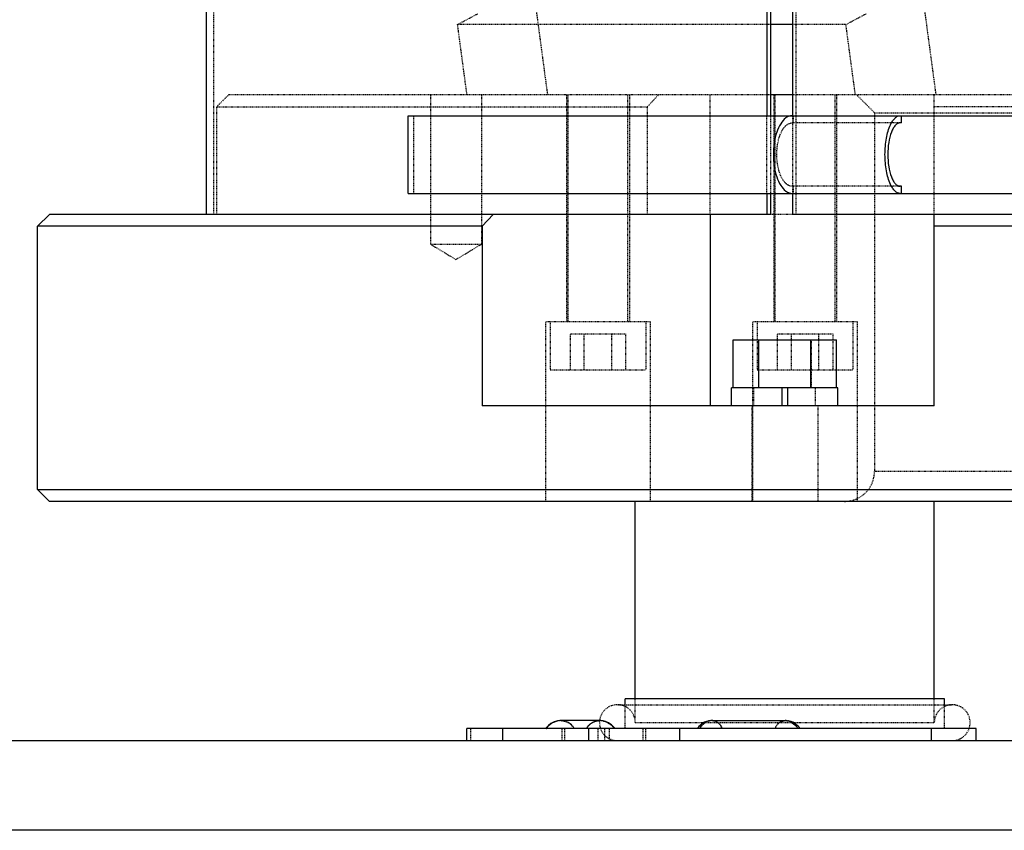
# Model space of a CAD drawing. Header units: millimetres. Extents: x -24622 to 2314, y -1603 to 2287.
# Tile 4 of 236: x -3238 to -3073, y 633 to 769. Entities that reach past the tile are written whole.
import ezdxf

# ---------------------------------------------------------------- set-up
doc = ezdxf.new("R2010")
doc.units = ezdxf.units.MM
doc.linetypes.add('HIDDEN', pattern=[0.2, 0.1, -0.1])
doc.layers.add('DEFAULT_2', color=8, linetype='HIDDEN')
doc.dimstyles.new('副本 22', dxfattribs={"dimtxt": 24, "dimasz": 12, "dimexe": 2.1, "dimexo": 2.7, "dimgap": 2, "dimtad": 0, "dimtxsty": 'Standard', "dimblk": 'OPEN30', "dimcen": 0, "dimclrd": 5, "dimclre": 3, "dimclrt": 256, "dimadec": 0, "dimazin": 2, "dimtm": 1e-09, "dimtfac": 0.6, "dimtofl": 0, "dimtmove": 0, "dimatfit": 3, "dimldrblk": 'OPEN30', "dimfxl": 0, "dimtolj": 1, "dimarcsym": 0})

# ---------------------------------------------------------------- blocks, each defined once
blk = doc.blocks.new('_Open30')
at = {"color": 0, "linetype": 'ByBlock', "lineweight": -2}
for p, q in [((-1, 0.268), (0, 0)), ((0, 0), (-1, -0.268)), ((0, 0), (-1, 0))]:
    blk.add_line(p, q, dxfattribs=at)
blk = doc.blocks.new('*D104')
at = {"color": 3, "linetype": 'ByBlock', "lineweight": -2}
for p, q in [((-3212.51, 1159.34), (-3473.34, 1159.34)), ((-3366.51, 633.34), (-3473.34, 633.34))]:
    blk.add_line(p, q, dxfattribs=at)
at = {"color": 5, "linetype": 'ByBlock', "lineweight": -2}
for p, q in [((-3471.24, 1147.34), (-3471.24, 964.34)), ((-3471.24, 645.34), (-3471.24, 828.34))]:
    blk.add_line(p, q, dxfattribs=at)
at = {"layer": 'Defpoints', "color": 0, "linetype": 'ByBlock'}
for p in [(-3471.24, 1159.34), (-3209.81, 1159.34), (-3363.81, 633.34)]:
    blk.add_point(p, dxfattribs=at)
at = {"color": 5, "linetype": 'ByBlock', "lineweight": -2, "xscale": 12, "yscale": 12, "zscale": 12}
for p, rotation in [((-3471.24, 1159.34), 90), ((-3471.24, 633.34), 270)]:
    blk.add_blockref('_Open30', p, dxfattribs=dict(at, rotation=rotation))
at = {"linetype": 'ByBlock', "insert": (-3471.24, 896.34), "char_height": 24, "attachment_point": 5, "rotation": 90}
blk.add_mtext('\\A1;526%%P50', dxfattribs=at)

msp = doc.modelspace()

# ---------------------------------------------------------------- linework, layer by layer
at = {"color": 7, "linetype": 'Continuous'}
for p, q in [((-3206.508, 736.337), (-3206.508, 894.337)), ((-3112.814, 872.837), (-3112.814, 752.837)), ((-3112.214, 872.837), (-3112.214, 752.837)), ((-3108.484, 752.837), (-3108.484, 872.837)), ((-3108.484, 768.076), (-3112.214, 768.076)), ((-3108.484, 756.337), (-3112.214, 756.337)), ((-3172.822, 739.837), (-3172.822, 752.837)), ((-3172.822, 752.837), (-3036.304, 752.837)), ((-3090.308, 751.637), (-3090.308, 752.837)), ((-3090.308, 751.637), (-3090.504, 751.637)), ((-3090.308, 741.037), (-3090.504, 741.037)), ((-3090.308, 739.837), (-3090.308, 741.037)), ((-3172.822, 739.837), (-3036.304, 739.837)), ((-3112.814, 739.837), (-3112.814, 736.337)), ((-3112.214, 739.837), (-3112.214, 736.337)), ((-3108.484, 736.337), (-3108.484, 739.837)), ((-3232.809, 736.337), (-3234.808, 734.338)), ((-3112.214, 736.337), (-3232.809, 736.337)), ((-3158.604, 736.337), (-3160.432, 734.337)), ((-3122.308, 736.337), (-3122.308, 704.337)), ((-2835.808, 736.337), (-3108.484, 736.337)), ((-3084.808, 704.337), (-3084.808, 736.337)), ((-3234.808, 690.337), (-3234.808, 734.337)), ((-3160.432, 734.337), (-3234.808, 734.337)), ((-3160.432, 734.337), (-3160.432, 704.337)), ((-2835.808, 734.337), (-3084.808, 734.337)), ((-3118.468, 715.337), (-3101.147, 715.337)), ((-3118.468, 707.337), (-3118.468, 715.337)), ((-3114.138, 707.337), (-3114.138, 715.337)), ((-3105.477, 707.337), (-3105.477, 715.337)), ((-3101.147, 707.337), (-3101.147, 715.337)), ((-3118.708, 704.337), (-3118.708, 707.337)), ((-3100.909, 707.337), (-3118.706, 707.337)), ((-3110.308, 707.337), (-3110.308, 704.337)), ((-3109.308, 704.337), (-3109.308, 707.337)), ((-3100.908, 704.337), (-3100.908, 707.337)), ((-3084.808, 704.337), (-3160.432, 704.337)), ((-3232.808, 688.337), (-3234.808, 690.337)), ((-3234.808, 690.337), (-2834.308, 690.337)), ((-2834.308, 688.337), (-3232.808, 688.337)), ((-3134.808, 655.337), (-3134.808, 688.337)), ((-3084.808, 655.337), (-3084.808, 688.337)), ((-3136.496, 653.999), (-3136.496, 655.337)), ((-3083.121, 655.337), (-3136.494, 655.337)), ((-3083.119, 653.999), (-3083.119, 655.337)), ((-3149.652, 650.554), (-3149.826, 650.337)), ((-3140.718, 651.679), (-3147.294, 651.679)), ((-3147.276, 651.679), (-3147.291, 651.679)), ((-3122.021, 651.679), (-3109.656, 651.679)), ((-3109.412, 651.667), (-3109.666, 651.679)), ((-3163.011, 648.337), (-3163.011, 650.337)), ((-3077.808, 650.337), (-3163.01, 650.337)), ((-3157.011, 650.337), (-3157.011, 648.337)), ((-3142.604, 648.337), (-3142.604, 650.337)), ((-3127.411, 650.337), (-3127.411, 648.337)), ((-3085.294, 648.337), (-3085.294, 650.337)), ((-3077.808, 648.337), (-3077.808, 650.337)), ((-3363.808, 648.337), (-2663.808, 648.337)), ((-2663.808, 633.337), (-3363.808, 633.337))]:
    msp.add_line(p, q, dxfattribs=at)
for points in [[(-3147.962, 651.601), (-3148.477, 651.429), (-3148.933, 651.183), (-3149.325, 650.885), (-3149.653, 650.552)], [(-3147.275, 651.679), (-3147.418, 651.676), (-3147.967, 651.6)], [(-3139.795, 651.529), (-3140.378, 651.659), (-3140.732, 651.679)], [(-3138.813, 650.993), (-3139.268, 651.298), (-3139.795, 651.529)], [(-3138.183, 650.337), (-3138.434, 650.64), (-3138.813, 650.993)], [(-3122.011, 651.679), (-3122.153, 651.675), (-3122.527, 651.63), (-3122.882, 651.535), (-3123.208, 651.399), (-3123.498, 651.237), (-3123.752, 651.061), (-3123.972, 650.88), (-3124.171, 650.69), (-3124.353, 650.494), (-3124.487, 650.337)], [(-3107.189, 650.337), (-3107.268, 650.43), (-3107.419, 650.598), (-3107.586, 650.768), (-3107.769, 650.935), (-3107.974, 651.098), (-3108.209, 651.256), (-3108.474, 651.401), (-3108.766, 651.523), (-3109.081, 651.614), (-3109.412, 651.667)]]:
    msp.add_lwpolyline(points, dxfattribs=at)
for centre, radius, start, end in [((-3147.289, 649.08), 2.599, 52.3752, 89.70774), ((-3147.268, 649.112), 2.561, 28.5758, 52.3143), ((-3140.719, 649.004), 2.675, 79.68059, 89.96587), ((-3140.733, 648.92), 2.76, 77.01897, 79.70772), ((-3140.934, 648.541), 3.192, 44.83744, 55.2817)]:
    msp.add_arc(centre, radius, start, end, dxfattribs=at)
for points, start_tangent, end_tangent in [([(-3108.57, 752.837), (-3108.842, 752.812), (-3109.643, 752.448)], (-1, 0), (-0.8014955, -0.5980008)), ([(-3092.136, 751.322), (-3091.774, 751.969), (-3091.372, 752.446), (-3090.944, 752.738), (-3090.504, 752.837)], (0.4234775, 0.9059066), (1, 0)), ([(-3109.643, 752.448), (-3110.485, 751.498), (-3111.15, 750.069), (-3111.721, 746.336), (-3111.149, 742.604), (-3110.485, 741.175), (-3109.642, 740.225)], (-0.8014955, -0.5980008), (0.8017098, -0.5977135)), ([(-3092.137, 741.353), (-3092.809, 743.587), (-3093.048, 746.338), (-3092.809, 749.088), (-3092.136, 751.322)], (-0.4233153, 0.9059824), (0.4234775, 0.9059066)), ([(-3090.504, 751.637), (-3090.908, 751.535), (-3091.298, 751.233), (-3091.656, 750.744), (-3091.97, 750.085), (-3092.42, 748.365), (-3092.578, 746.337), (-3092.42, 744.309), (-3091.97, 742.589), (-3091.656, 741.93), (-3091.298, 741.441), (-3090.908, 741.139), (-3090.504, 741.037)], (-1, 0), (1, 0)), ([(-3090.504, 739.837), (-3090.944, 739.936), (-3091.373, 740.228), (-3091.774, 740.706), (-3092.137, 741.353)], (-1, 0), (-0.4233153, 0.9059824)), ([(-3109.642, 740.225), (-3109.381, 740.056), (-3108.57, 739.837)], (0.8017098, -0.5977135), (1, 0)), ([(-3140.113, 651.609), (-3139.116, 651.164)], (0.9744531, -0.2245909), (0.8221205, -0.5693135)), ([(-3138.67, 650.791), (-3138.292, 650.337)], (0.7050253, -0.7091822), (0.5721206, -0.8201695)), ([(-3120.245, 650.337), (-3120.929, 651.297), (-3121.44, 651.581), (-3122.011, 651.679)], (-0.3418222, 0.9397647), (-0.9999924, 0.0038962)), ([(-3109.661, 651.679), (-3109.315, 651.645), (-3108.33, 651.165)], (1, -0.0001946), (0.7763412, -0.6303129)), ([(-3108.33, 651.165), (-3107.603, 650.337)], (0.7763412, -0.6303129), (0.5447679, -0.8385868))]:
    msp.add_spline(points, degree=3, dxfattribs=dict(at, start_tangent=start_tangent, end_tangent=end_tangent))
at = {"layer": 'DEFAULT_2', "color": 8, "linetype": 'HIDDEN'}
for p, q in [((-3205.308, 736.337), (-3205.308, 894.337)), ((-3107.884, 736.337), (-3107.884, 894.337)), ((-3154.937, 796.925), (-3149.499, 756.337)), ((-3089.985, 796.925), (-3084.547, 756.337)), ((-3164.531, 768.076), (-3161.15, 769.888)), ((-3099.579, 768.076), (-3096.198, 769.888)), ((-3162.958, 756.337), (-3164.531, 768.076)), ((-3112.214, 768.076), (-3164.531, 768.076)), ((-3099.579, 768.076), (-3108.484, 768.076)), ((-3098.006, 756.337), (-3099.579, 768.076)), ((-3202.807, 756.337), (-3204.808, 754.337)), ((-3112.214, 756.337), (-3202.807, 756.337)), ((-3169.058, 756.337), (-3169.058, 731.337)), ((-3160.558, 756.337), (-3160.558, 731.337)), ((-3146.292, 756.337), (-3146.292, 718.337)), ((-3146.042, 718.337), (-3146.042, 756.337)), ((-3136.042, 718.337), (-3136.042, 756.337)), ((-3135.792, 756.337), (-3135.792, 718.337)), ((-3130.914, 756.337), (-3132.778, 754.337)), ((-3122.308, 736.337), (-3122.308, 756.337)), ((-3111.651, 756.337), (-3111.651, 718.337)), ((-3111.401, 718.337), (-3111.401, 756.337)), ((-2828.702, 756.337), (-3108.484, 756.337)), ((-3101.401, 718.337), (-3101.401, 756.337)), ((-3101.151, 756.337), (-3101.151, 718.337)), ((-3094.808, 753.337), (-3097.808, 756.337)), ((-3084.808, 736.337), (-3084.808, 756.337)), ((-3204.808, 736.337), (-3204.808, 754.337)), ((-3204.808, 754.337), (-3132.778, 754.337)), ((-3132.778, 736.337), (-3132.778, 754.337)), ((-2826.837, 754.337), (-3084.808, 754.337)), ((-3171.839, 739.837), (-3171.839, 752.837)), ((-3112.814, 739.837), (-3112.814, 752.837)), ((-3112.214, 752.837), (-3112.214, 739.837)), ((-3108.484, 739.837), (-3108.484, 752.837)), ((-3108.327, 751.637), (-3108.327, 752.837)), ((-3094.808, 753.337), (-2934.808, 753.337)), ((-3094.808, 753.337), (-3094.808, 693.337)), ((-3090.504, 751.637), (-3108.57, 751.637)), ((-3090.504, 741.037), (-3108.57, 741.037)), ((-3108.327, 739.837), (-3108.327, 741.037)), ((-3108.484, 736.337), (-3112.214, 736.337)), ((-3169.058, 731.337), (-3164.808, 728.783)), ((-3169.058, 731.337), (-3160.558, 731.337)), ((-3164.808, 728.783), (-3160.558, 731.337)), ((-3149.792, 688.337), (-3149.792, 718.337)), ((-3132.292, 718.337), (-3149.792, 718.337)), ((-3149.042, 718.337), (-3149.042, 710.337)), ((-3133.042, 718.337), (-3133.042, 710.337)), ((-3132.292, 688.337), (-3132.292, 718.337)), ((-3097.651, 718.337), (-3115.151, 718.337)), ((-3115.151, 688.337), (-3115.151, 718.337)), ((-3114.401, 718.337), (-3114.401, 710.337)), ((-3098.401, 718.337), (-3098.401, 710.337)), ((-3097.651, 688.337), (-3097.651, 718.337)), ((-3145.66, 710.337), (-3145.66, 716.337)), ((-3145.66, 716.337), (-3136.423, 716.337)), ((-3143.351, 710.337), (-3143.351, 716.337)), ((-3138.732, 710.337), (-3138.732, 716.337)), ((-3136.423, 716.337), (-3136.423, 710.337)), ((-3111.019, 716.337), (-3101.782, 716.337)), ((-3111.019, 710.337), (-3111.019, 716.337)), ((-3108.71, 710.337), (-3108.71, 716.337)), ((-3104.091, 710.337), (-3104.091, 716.337)), ((-3101.782, 716.337), (-3101.782, 710.337)), ((-3114.208, 715.337), (-3114.208, 707.337)), ((-3105.408, 715.337), (-3105.408, 707.337)), ((-3149.042, 710.337), (-3133.042, 710.337)), ((-3114.401, 710.337), (-3098.401, 710.337)), ((-3114.958, 704.337), (-3114.958, 707.337)), ((-3104.658, 704.337), (-3104.658, 707.337)), ((-3115.308, 704.337), (-3115.308, 688.337)), ((-3104.308, 704.337), (-3104.308, 688.337)), ((-2934.808, 693.337), (-3094.808, 693.337)), ((-3137.729, 654.337), (-3081.886, 654.337)), ((-3136.496, 650.337), (-3136.496, 653.999)), ((-3134.808, 651.337), (-3134.808, 655.337)), ((-3084.808, 651.337), (-3084.808, 655.337)), ((-3083.119, 650.337), (-3083.119, 653.999)), ((-3134.808, 651.337), (-3084.808, 651.337)), ((-3124.249, 650.608), (-3124.406, 650.433)), ((-3124.078, 650.781), (-3124.249, 650.608)), ((-3122.893, 651.53), (-3123.187, 651.409)), ((-3122.01, 651.679), (-3122.246, 651.669)), ((-3162.288, 648.337), (-3162.288, 650.337)), ((-3147.058, 648.337), (-3147.058, 650.337)), ((-3146.622, 648.337), (-3146.622, 650.337)), ((-3140.993, 648.337), (-3140.993, 650.337)), ((-3139.878, 648.337), (-3139.878, 650.337)), ((-3139.122, 648.337), (-3139.122, 650.337)), ((-3133.493, 648.337), (-3133.493, 650.337)), ((-3133.058, 648.337), (-3133.058, 650.337))]:
    msp.add_line(p, q, dxfattribs=at)
for points in [[(-3123.187, 651.409), (-3123.452, 651.267), (-3123.687, 651.111), (-3123.893, 650.949), (-3124.078, 650.781)], [(-3122.246, 651.669), (-3122.577, 651.618), (-3122.893, 651.53)]]:
    msp.add_lwpolyline(points, dxfattribs=at)
for centre, radius, start, end in [((-3099.808, 693.337), 5, 270, 0), ((-3137.808, 651.337), 3, 0, 270), ((-3081.808, 651.337), 3, 270, 180), ((-3147.295, 648.99), 2.689, 99.4439, 102.18909), ((-3147.29, 648.954), 2.725, 90.03273, 99.42867), ((-3140.696, 649.084), 2.614, 145.81383, 151.35461), ((-3122.014, 649.861), 1.818, 90.09372, 100.55121)]:
    msp.add_arc(centre, radius, start, end, dxfattribs=at)
for points, start_tangent, end_tangent in [([(-3108.57, 741.037), (-3109.07, 741.139), (-3109.553, 741.441), (-3109.997, 741.93), (-3110.387, 742.589), (-3110.944, 744.309), (-3111.139, 746.337), (-3110.944, 748.365), (-3110.387, 750.085), (-3109.997, 750.744), (-3109.553, 751.233), (-3109.07, 751.535), (-3108.57, 751.637)], (-1, 0), (1, 0)), ([(-3147.292, 651.679), (-3148.678, 651.301), (-3149.717, 650.337)], (-0.9999999, 0.0003194), (-0.5723212, -0.8200295)), ([(-3149.717, 650.337), (-3149.545, 650.565), (-3148.892, 651.165)], (0.5712862, 0.8207509), (0.8236755, 0.5670614)), ([(-3148.892, 651.165), (-3147.863, 651.618)], (0.8236755, 0.5670614), (0.9774486, 0.2111733)), ([(-3147.272, 651.679), (-3145.931, 651.294), (-3145.019, 650.337)], (0.999977, -0.006775), (0.4793476, -0.8776251)), ([(-3142.99, 650.337), (-3142.076, 651.297), (-3140.731, 651.679)], (0.4795734, 0.8775018), (0.9999845, 0.0055685)), ([(-3140.731, 651.679), (-3141.956, 651.366), (-3142.858, 650.552)], (-0.999985, -0.0054729), (-0.5620357, -0.827113)), ([(-3138.292, 650.337), (-3139.33, 651.301), (-3140.717, 651.679)], (-0.5722982, 0.8200456), (-1, -0.0001586)), ([(-3122.017, 651.679), (-3122.604, 651.583), (-3123.165, 651.299), (-3124.074, 650.337)], (-0.9999997, 0.0007226), (-0.5442291, -0.8389366)), ([(-3124.074, 650.337), (-3123.347, 651.165)], (0.5447063, 0.8386269), (0.7766002, 0.6299938)), ([(-3123.347, 651.165), (-3123.03, 651.386)], (0.7766002, 0.6299938), (0.8612556, 0.5081721)), ([(-3123.03, 651.386), (-3122.864, 651.476), (-3122.347, 651.648)], (0.8612556, 0.5081721), (0.9832491, 0.1822667)), ([(-3122.01, 651.679), (-3120.929, 651.299), (-3120.245, 650.337)], (0.9999942, -0.0034179), (0.3426431, -0.9394656)), ([(-3111.433, 650.337), (-3110.748, 651.299), (-3109.666, 651.679)], (0.3426725, 0.9394549), (0.9999966, 0.0026019)), ([(-3110.626, 651.386), (-3111.433, 650.337)], (-0.8348613, -0.5504604), (-0.3424489, -0.9395364)), ([(-3109.667, 651.679), (-3110.626, 651.386)], (-0.9999954, -0.0030446), (-0.8348613, -0.5504604)), ([(-3108.329, 651.166), (-3108.512, 651.301), (-3109.661, 651.679)], (-0.7789532, 0.6270821), (-0.9999999, 0.0003507))]:
    msp.add_spline(points, degree=3, dxfattribs=dict(at, start_tangent=start_tangent, end_tangent=end_tangent))

# ---------------------------------------------------------------- dimensions: what is measured, and where the dimension line sits
at = {"color": 5, "linetype": 'ByBlock'}
dim = msp.add_linear_dim(base=(-3471.242, 1159.336), p1=(-3363.808, 633.337), p2=(-3209.808, 1159.336), angle=90, text='<>%%P50', dimstyle='副本 22', dxfattribs=at)
dim.commit()
dim.dimension.update_dxf_attribs({"geometry": '*D104', "text_midpoint": (-3471.242, 896.336)})

doc.saveas('drawing.dxf')
